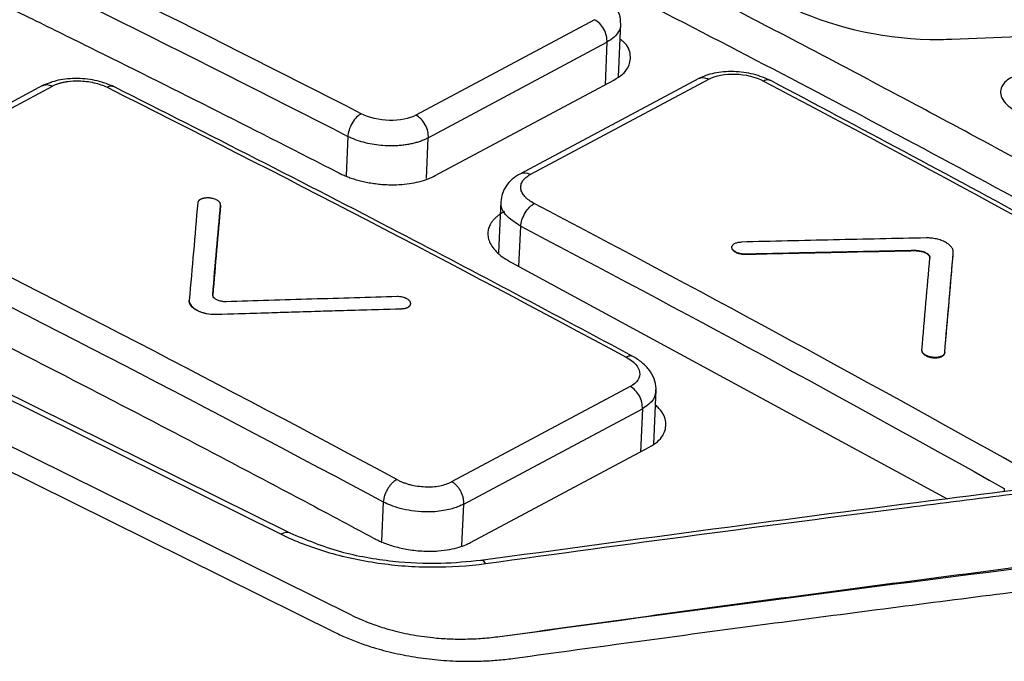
# Model space of a CAD drawing. Header units: millimetres. Extents: x -508 to 796, y -404 to 760.
# Tile 54 of 116: x 680 to 701, y -180 to -166. Entities that reach past the tile are written whole.
import ezdxf

# ---------------------------------------------------------------- set-up
doc = ezdxf.new("R2010")
doc.units = ezdxf.units.MM

msp = doc.modelspace()

# ---------------------------------------------------------------- linework, layer by layer
at = {"color": 7, "linetype": 'Continuous', "lineweight": 25}
for p, q in [((685.589, -177.202), (655.458, -162.271)), ((655.262, -162.294), (685.393, -177.224)), ((692.242, -165.98), (688.337, -168.069)), ((692.762, -167.232), (692.816, -166.057)), ((700.052, -166.403), (701.779, -166.334)), ((688.607, -168.56), (692.513, -166.471)), ((680.185, -167.414), (676.266, -169.512)), ((676.482, -169.521), (680.388, -167.431)), ((688.759, -169.388), (692.665, -167.299)), ((694.52, -167.263), (690.61, -169.352)), ((690.833, -169.365), (694.738, -167.278)), ((684.064, -170.036), (684.065, -170.028)), ((684.065, -170.028), (684.066, -170)), ((690.194, -169.943), (690.143, -171.075)), ((686.929, -178.995), (669.405, -170.311)), ((668.883, -170.607), (686.57, -179.371)), ((695.542, -171.113), (695.542, -171.104)), ((699.274, -171.032), (699.274, -171.024)), ((700.083, -171.08), (700.083, -171.072)), ((690.428, -171.287), (699.947, -176.45)), ((683.894, -171.999), (683.894, -171.99)), ((688.021, -172.304), (688.021, -172.295)), ((683.975, -172.425), (683.976, -172.416)), ((699.896, -173.262), (699.896, -173.254)), ((693.023, -173.995), (689.117, -176.076)), ((693.535, -175.257), (693.589, -174.068)), ((689.381, -176.564), (693.286, -174.483)), ((689.532, -177.403), (693.438, -175.323))]:
    msp.add_line(p, q, dxfattribs=at)
at = {"color": 250, "linetype": 'Continuous', "lineweight": 25}
for p, q in [((692.513, -166.471), (692.47, -167.403)), ((686.847, -168.53), (686.808, -169.385)), ((688.566, -169.453), (688.607, -168.56)), ((690.587, -171.373), (690.627, -170.491)), ((693.286, -174.483), (693.243, -175.427)), ((701.198, -176.225), (701.195, -176.298)), ((687.622, -176.518), (687.583, -177.377)), ((689.339, -177.475), (689.381, -176.564))]:
    msp.add_line(p, q, dxfattribs=at)
at = {"color": 250, "linetype": 'Continuous', "lineweight": 25, "flags": 128}
msp.add_lwpolyline([(689.858, -177.864), (689.826, -177.823), (689.793, -177.8), (689.763, -177.795), (689.762, -177.795)], dxfattribs=at)
at = {"color": 250, "linetype": 'Continuous', "lineweight": 25}
for centre, radius, start, end in [((690.71, -169.566), 0.236, 58.5577, 115.5154), ((685.511, -177.391), 0.204, 66.6059, 125.46)]:
    msp.add_arc(centre, radius, start, end, dxfattribs=at)
at = {"color": 7, "linetype": 'Continuous', "lineweight": 25}
for points, knots in [([(709.921, -173.719), (709.405, -173.426), (708.375, -172.84), (706.829, -171.972), (705.282, -171.11), (703.734, -170.257), (702.186, -169.412), (700.638, -168.574), (699.089, -167.745), (697.539, -166.923), (695.988, -166.11), (694.437, -165.304), (692.886, -164.506), (691.333, -163.717), (689.78, -162.935), (687.709, -161.903), (685.12, -160.634), (682.011, -159.143), (678.903, -157.684), (675.793, -156.259), (672.683, -154.866), (669.572, -153.504), (667.498, -152.624), (666.461, -152.184)], [0, 0, 0, 0, 0.035725, 0.071446, 0.107162, 0.142875, 0.178586, 0.214295, 0.250004, 0.285712, 0.32142, 0.357131, 0.392843, 0.428558, 0.464277, 0.500001, 0.571441, 0.642867, 0.714285, 0.785701, 0.857121, 0.928552, 1, 1, 1, 1]), ([(666.423, -153.03), (666.941, -153.249), (667.978, -153.688), (669.534, -154.356), (671.089, -155.032), (672.644, -155.715), (674.199, -156.408), (675.754, -157.108), (677.309, -157.816), (678.864, -158.533), (680.418, -159.258), (681.972, -159.991), (683.527, -160.732), (685.081, -161.482), (686.635, -162.24), (688.706, -163.261), (691.295, -164.557), (694.399, -166.145), (697.5, -167.764), (700.599, -169.415), (703.696, -171.099), (706.791, -172.812), (708.851, -173.981), (709.882, -174.565)], [0, 0, 0, 0, 0.035725, 0.071445, 0.107162, 0.142875, 0.178585, 0.214294, 0.250002, 0.285711, 0.321419, 0.35713, 0.392842, 0.428558, 0.464277, 0.500001, 0.571442, 0.642868, 0.714286, 0.785702, 0.857122, 0.928553, 1, 1, 1, 1]), ([(698.976, -155.071), (699.482, -155.323), (700.493, -155.825), (702.01, -156.59), (703.526, -157.362), (705.042, -158.143), (706.557, -158.931), (708.071, -159.728), (709.585, -160.533), (711.098, -161.346), (712.611, -162.166), (714.123, -162.996), (715.634, -163.833), (717.145, -164.678), (718.655, -165.532), (720.164, -166.393), (721.17, -166.974), (721.673, -167.264)], [0, 0, 0, 0, 0.066678, 0.133347, 0.200009, 0.266666, 0.33332, 0.399971, 0.466622, 0.533274, 0.599928, 0.666587, 0.733252, 0.799924, 0.866605, 0.933296, 1, 1, 1, 1]), ([(676.055, -164.077), (676.496, -164.289), (677.38, -164.712), (678.705, -165.355), (680.029, -166.003), (681.795, -166.874), (684.002, -167.976), (685.766, -168.876), (686.648, -169.326)], [0, 0, 0, 0, 0.125001, 0.25, 0.375, 0.5, 0.74998, 1, 1, 1, 1]), ([(692.815, -166.077), (692.811, -166.006), (692.802, -165.865), (692.694, -165.66), (692.529, -165.476), (692.378, -165.385), (692.303, -165.34)], [0, 0, 0, 0, 0.257323, 0.512215, 0.761034, 1, 1, 1, 1]), ([(696.466, -165.679), (696.466, -165.679), (697.336, -166.112), (698.63, -166.428), (699.892, -166.411), (700.052, -166.403)], [30.264563, 30.264563, 30.264563, 30.264563, 30.264581, 33.404265, 33.866845, 33.866845, 33.866845, 33.866845]), ([(692.513, -166.471), (692.52, -166.382), (692.495, -166.278), (692.395, -166.096), (692.321, -166.02), (692.242, -165.98)], [0, 0, 0, 0, 0.5, 0.5, 1, 1, 1, 1]), ([(692.665, -167.299), (692.731, -167.258), (692.858, -167.179), (693.006, -166.999), (693.048, -166.756), (692.971, -166.527), (692.823, -166.425), (692.8, -166.409)], [0, 0, 0, 0, 0.175838, 0.339423, 0.628627, 0.940805, 1, 1, 1, 1]), ([(696.095, -167.311), (695.973, -167.259), (695.731, -167.155), (695.28, -167.101), (694.838, -167.13), (694.617, -167.224), (694.506, -167.27)], [0, 0, 0, 0, 0.248328, 0.497192, 0.747707, 1, 1, 1, 1]), ([(694.738, -167.278), (694.883, -167.2), (695.097, -167.16), (695.539, -167.175), (695.766, -167.231), (695.936, -167.32)], [0, 0, 0, 0, 0.5, 0.5, 1, 1, 1, 1]), ([(701.386, -167.233), (701.372, -167.238), (701.294, -167.267), (701.212, -167.34), (701.13, -167.45), (701.106, -167.579), (701.154, -167.724), (701.271, -167.865), (701.399, -167.945), (701.464, -167.984)], [0, 0, 0, 0, 0.036694, 0.192707, 0.320489, 0.488535, 0.657768, 0.828239, 1, 1, 1, 1]), ([(681.745, -167.447), (681.625, -167.398), (681.384, -167.3), (680.938, -167.253), (680.5, -167.285), (680.28, -167.377), (680.169, -167.423)], [0, 0, 0, 0, 0.248815, 0.497827, 0.748146, 1, 1, 1, 1]), ([(680.388, -167.431), (680.407, -167.421), (680.444, -167.403), (680.508, -167.379), (680.576, -167.358), (680.649, -167.341), (680.775, -167.32), (680.94, -167.311), (681.136, -167.325), (681.299, -167.354), (681.453, -167.397), (681.541, -167.437), (681.585, -167.457)], [0, 0, 0, 0, 0.062518, 0.125075, 0.187635, 0.250229, 0.313466, 0.499676, 0.625772, 0.75097, 0.875565, 1, 1, 1, 1]), ([(693.092, -173.344), (691.382, -172.432), (687.603, -170.415), (683.818, -168.497), (681.745, -167.447)], [0, 0, 0, 0, 0.452481, 1, 1, 1, 1]), ([(706.737, -173.104), (705.133, -172.209), (701.59, -170.23), (698.039, -168.343), (696.094, -167.311)], [0, 0, 0, 0, 0.452481, 1, 1, 1, 1]), ([(687.139, -168.034), (687.108, -168.051), (687.073, -168.077), (687.005, -168.147), (686.971, -168.191), (686.913, -168.289), (686.89, -168.342), (686.858, -168.442), (686.85, -168.49), (686.847, -168.53)], [0, 0, 0, 0, 0.25, 0.25, 0.5, 0.5, 0.75, 0.75, 1, 1, 1, 1]), ([(688.337, -168.069), (688.192, -168.147), (687.979, -168.188), (687.535, -168.175), (687.308, -168.121), (687.139, -168.034)], [0, 0, 0, 0, 0.5, 0.5, 1, 1, 1, 1]), ([(688.607, -168.56), (688.61, -168.52), (688.607, -168.474), (688.585, -168.375), (688.566, -168.324), (688.513, -168.228), (688.48, -168.185), (688.409, -168.114), (688.372, -168.087), (688.337, -168.069)], [0, 0, 0, 0, 0.25, 0.25, 0.5, 0.5, 0.75, 0.75, 1, 1, 1, 1]), ([(688.607, -168.56), (688.583, -168.573), (688.534, -168.598), (688.452, -168.632), (688.365, -168.661), (688.273, -168.686), (688.175, -168.706), (688.074, -168.722), (687.97, -168.732), (687.863, -168.738), (687.729, -168.738), (687.565, -168.729), (687.375, -168.703), (687.188, -168.661), (687.007, -168.604), (686.901, -168.555), (686.847, -168.53)], [0, 0, 0, 0, 0.05554, 0.111081, 0.166622, 0.222164, 0.277706, 0.333248, 0.388791, 0.444335, 0.499879, 0.595953, 0.694001, 0.794023, 0.896022, 1, 1, 1, 1]), ([(686.648, -169.326), (686.679, -169.341), (686.74, -169.371), (686.84, -169.413), (686.948, -169.452), (687.064, -169.487), (687.188, -169.518), (687.318, -169.544), (687.453, -169.564), (687.594, -169.579), (687.767, -169.588), (687.97, -169.586), (688.195, -169.564), (688.405, -169.522), (688.598, -169.465), (688.705, -169.413), (688.759, -169.388)], [0, 0, 0, 0, 0.04985, 0.101126, 0.153829, 0.207959, 0.263518, 0.320504, 0.37892, 0.438765, 0.50004, 0.600022, 0.700009, 0.800001, 0.899998, 1, 1, 1, 1]), ([(690.608, -169.353), (690.55, -169.39), (690.432, -169.463), (690.303, -169.612), (690.215, -169.78), (690.201, -169.898), (690.194, -169.957)], [0, 0, 0, 0, 0.243199, 0.493187, 0.746293, 1, 1, 1, 1]), ([(690.923, -169.997), (690.881, -169.975), (690.823, -169.939), (690.759, -169.887), (690.717, -169.846), (690.684, -169.804), (690.649, -169.746), (690.629, -169.687), (690.627, -169.629), (690.635, -169.571), (690.665, -169.503), (690.732, -169.428), (690.797, -169.384), (690.833, -169.365)], [-0.000000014, -0.000000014, -0.000000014, -0.000000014, 0.000166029, 0.000249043, 0.000332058, 0.000415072, 0.000498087, 0.000664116, 0.00074713, 0.000830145, 0.000996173, 0.001162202, 0.001328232, 0.001328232, 0.001328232, 0.001328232]), ([(683.566, -169.983), (683.535, -170.339), (683.474, -171.046), (683.412, -171.756), (683.381, -172.108)], [0, 0, 0, 0, 0.504278, 1, 1, 1, 1]), ([(684.065, -170.028), (684.065, -170.027), (684.065, -170.026), (684.065, -170.024), (684.065, -170.023), (684.065, -170.021), (684.065, -170.02), (684.065, -170.018), (684.065, -170.017), (684.065, -170.015), (684.064, -170.013), (684.064, -170.012), (684.064, -170.01), (684.064, -170.009), (684.063, -170.007), (684.063, -170.005), (684.062, -170.004), (684.062, -170.002), (684.061, -170), (684.06, -169.997), (684.059, -169.994), (684.057, -169.988), (684.051, -169.977), (684.04, -169.964), (684.025, -169.948), (684.005, -169.933), (683.982, -169.92), (683.956, -169.907), (683.922, -169.895), (683.883, -169.885), (683.858, -169.881), (683.848, -169.879), (683.845, -169.879), (683.842, -169.878), (683.839, -169.878), (683.836, -169.878), (683.833, -169.877), (683.83, -169.877), (683.827, -169.877), (683.824, -169.877), (683.821, -169.876), (683.817, -169.876), (683.814, -169.876), (683.811, -169.876), (683.808, -169.876), (683.805, -169.875), (683.802, -169.875), (683.799, -169.875), (683.796, -169.875), (683.793, -169.875), (683.79, -169.875), (683.787, -169.875), (683.784, -169.875), (683.781, -169.875), (683.778, -169.875), (683.775, -169.875), (683.772, -169.875), (683.769, -169.875), (683.766, -169.875), (683.763, -169.875), (683.76, -169.876), (683.757, -169.876), (683.754, -169.876), (683.751, -169.876), (683.748, -169.876), (683.745, -169.877), (683.742, -169.877), (683.739, -169.877), (683.736, -169.877), (683.733, -169.878), (683.73, -169.878), (683.728, -169.878), (683.725, -169.879), (683.722, -169.879), (683.719, -169.88), (683.716, -169.88), (683.714, -169.88), (683.711, -169.881), (683.708, -169.881), (683.705, -169.882), (683.703, -169.882), (683.7, -169.883), (683.697, -169.884), (683.694, -169.884), (683.692, -169.885), (683.689, -169.885), (683.686, -169.886), (683.684, -169.887), (683.681, -169.887), (683.679, -169.888), (683.676, -169.889), (683.674, -169.889), (683.671, -169.89), (683.669, -169.891), (683.666, -169.892), (683.664, -169.893), (683.661, -169.893), (683.659, -169.894), (683.657, -169.895), (683.654, -169.896), (683.652, -169.897), (683.65, -169.898), (683.647, -169.899), (683.645, -169.899), (683.643, -169.9), (683.641, -169.901), (683.639, -169.902), (683.636, -169.903), (683.634, -169.904), (683.632, -169.905), (683.63, -169.906), (683.628, -169.907), (683.626, -169.908), (683.624, -169.91), (683.622, -169.911), (683.62, -169.912), (683.618, -169.913), (683.616, -169.914), (683.615, -169.915), (683.613, -169.916), (683.611, -169.917), (683.609, -169.919), (683.608, -169.92), (683.606, -169.921), (683.604, -169.922), (683.603, -169.924), (683.601, -169.925), (683.6, -169.926), (683.598, -169.927), (683.597, -169.929), (683.595, -169.93), (683.594, -169.931), (683.592, -169.933), (683.591, -169.934), (683.59, -169.935), (683.588, -169.937), (683.587, -169.938), (683.586, -169.939), (683.585, -169.941), (683.584, -169.942), (683.583, -169.943), (683.581, -169.945), (683.58, -169.946), (683.579, -169.948), (683.578, -169.949), (683.577, -169.951), (683.577, -169.952), (683.576, -169.954), (683.575, -169.955), (683.574, -169.956), (683.57, -169.965), (683.568, -169.974), (683.566, -169.983)], [0, 0, 0, 0, 0.003891, 0.007785, 0.011683, 0.015584, 0.019487, 0.023394, 0.027302, 0.031213, 0.035125, 0.039039, 0.042953, 0.046869, 0.050785, 0.054702, 0.058618, 0.062534, 0.068798, 0.075058, 0.081315, 0.087566, 0.124957, 0.160707, 0.187538, 0.249863, 0.285643, 0.312422, 0.374801, 0.437185, 0.468429, 0.472344, 0.47626, 0.480176, 0.484092, 0.488008, 0.491924, 0.495839, 0.499753, 0.503666, 0.507577, 0.511487, 0.515394, 0.519298, 0.5232, 0.527099, 0.530994, 0.534886, 0.538776, 0.542669, 0.546566, 0.550466, 0.554369, 0.558274, 0.562182, 0.566092, 0.570003, 0.573916, 0.577831, 0.581746, 0.585662, 0.589578, 0.593495, 0.597411, 0.601326, 0.605241, 0.609154, 0.613066, 0.616976, 0.620884, 0.62479, 0.628693, 0.632594, 0.636491, 0.640385, 0.644275, 0.648166, 0.652061, 0.655959, 0.65986, 0.663764, 0.667671, 0.67158, 0.67549, 0.679403, 0.683316, 0.687231, 0.691147, 0.695063, 0.698979, 0.702895, 0.706811, 0.710726, 0.71464, 0.718553, 0.722464, 0.726373, 0.73028, 0.734185, 0.738087, 0.741985, 0.745881, 0.749773, 0.753663, 0.757556, 0.761452, 0.765351, 0.769254, 0.773159, 0.777067, 0.780976, 0.784888, 0.788801, 0.792715, 0.79663, 0.800546, 0.804462, 0.808379, 0.812295, 0.81621, 0.820125, 0.824038, 0.82795, 0.83186, 0.835768, 0.839674, 0.843578, 0.847478, 0.851375, 0.855269, 0.85916, 0.86305, 0.866945, 0.870843, 0.874744, 0.878647, 0.882554, 0.886462, 0.890373, 0.894285, 0.898199, 0.902113, 0.906029, 0.909945, 0.913861, 0.917777, 0.921693, 0.925608, 0.929522, 0.933435, 0.937346, 1, 1, 1, 1]), ([(683.894, -171.99), (683.922, -171.663), (683.979, -171.007), (684.036, -170.354), (684.065, -170.028)], [0, 0, 0, 0, 0.4999802, 1, 1, 1, 1]), ([(690.627, -170.491), (690.63, -170.451), (690.639, -170.404), (690.671, -170.304), (690.695, -170.251), (690.753, -170.154), (690.788, -170.11), (690.857, -170.04), (690.891, -170.014), (690.923, -169.997)], [0, 0, 0, 0, 0.25, 0.25, 0.5, 0.5, 0.75, 0.75, 1, 1, 1, 1]), ([(690.271, -170.172), (690.246, -170.187), (690.196, -170.215), (690.131, -170.261), (690.074, -170.309), (690.027, -170.359), (689.987, -170.409), (689.957, -170.46), (689.934, -170.512), (689.918, -170.563), (689.909, -170.614), (689.907, -170.665), (689.913, -170.739), (689.942, -170.838), (690.013, -170.96), (690.118, -171.077), (690.255, -171.189), (690.37, -171.255), (690.428, -171.287)], [0, 0, 0, 0, 0.050836, 0.100601, 0.149294, 0.196917, 0.243469, 0.288951, 0.333363, 0.376705, 0.418977, 0.460181, 0.500315, 0.59897, 0.698259, 0.79819, 0.898768, 1, 1, 1, 1]), ([(695.542, -171.104), (695.515, -171.105), (695.486, -171.103), (695.458, -171.099), (695.431, -171.094), (695.403, -171.088), (695.378, -171.079), (695.354, -171.07), (695.331, -171.059), (695.312, -171.046), (695.293, -171.034), (695.277, -171.02), (695.266, -171.006), (695.255, -170.991), (695.248, -170.976), (695.245, -170.961), (695.243, -170.946), (695.246, -170.932), (695.253, -170.918), (695.26, -170.904), (695.272, -170.891), (695.288, -170.881), (695.304, -170.87), (695.323, -170.86), (695.346, -170.853), (695.368, -170.846), (695.394, -170.842), (695.421, -170.839), (695.429, -170.839), (695.437, -170.838), (695.446, -170.838)], [0, 0, 0, 0, 0.107641, 0.107641, 0.107641, 0.215288, 0.215288, 0.215288, 0.322854, 0.322854, 0.322854, 0.430251, 0.430251, 0.430251, 0.537487, 0.537487, 0.537487, 0.644647, 0.644647, 0.644647, 0.751843, 0.751843, 0.751843, 0.859171, 0.859171, 0.859171, 0.966671, 0.966671, 0.966671, 1, 1, 1, 1]), ([(699.49, -170.749), (699.153, -170.756), (698.479, -170.77), (697.131, -170.799), (696.12, -170.822), (695.446, -170.838)], [0, 0, 0, 0, 0.25, 0.5, 1, 1, 1, 1]), ([(700.083, -171.072), (700.084, -171.062), (700.084, -171.042), (700.077, -171.011), (700.064, -170.981), (700.044, -170.951), (700.019, -170.922), (699.988, -170.894), (699.952, -170.868), (699.912, -170.844), (699.867, -170.822), (699.819, -170.802), (699.767, -170.785), (699.714, -170.771), (699.658, -170.761), (699.602, -170.753), (699.546, -170.749), (699.508, -170.749), (699.49, -170.749)], [0, 0, 0, 0, 0.0623992, 0.124996, 0.1873863, 0.2497951, 0.3123919, 0.3747746, 0.4371926, 0.4997893, 0.5621649, 0.62459, 0.6871855, 0.7495544, 0.8119842, 0.8745781, 0.9372526, 1, 1, 1, 1]), ([(695.542, -171.113), (695.525, -171.113), (695.493, -171.112), (695.444, -171.106), (695.397, -171.094), (695.354, -171.079), (695.316, -171.059), (695.285, -171.036), (695.261, -171.012), (695.253, -170.994), (695.249, -170.985)], [0, 0, 0, 0, 0.1250338, 0.2498888, 0.375071, 0.4998822, 0.6250254, 0.7499362, 0.874879, 1, 1, 1, 1]), ([(699.274, -171.024), (698.66, -171.036), (697.416, -171.062), (696.171, -171.09), (695.542, -171.104)], [0, 0, 0, 0, 0.4940494, 1, 1, 1, 1]), ([(699.274, -171.032), (698.963, -171.039), (698.341, -171.051), (697.097, -171.078), (696.164, -171.099), (695.542, -171.113)], [0, 0, 0, 0, 0.25, 0.5, 1, 1, 1, 1]), ([(699.274, -171.024), (699.284, -171.024), (699.302, -171.024), (699.34, -171.027), (699.377, -171.033), (699.413, -171.042), (699.438, -171.05), (699.463, -171.06), (699.492, -171.075), (699.518, -171.092), (699.539, -171.11), (699.551, -171.125), (699.561, -171.14), (699.568, -171.155), (699.572, -171.17), (699.571, -171.18), (699.571, -171.185)], [0, 0, 0, 0, 0.062425, 0.125048, 0.249694, 0.312316, 0.374734, 0.437164, 0.499787, 0.624431, 0.687054, 0.749463, 0.811905, 0.874529, 0.937225, 1, 1, 1, 1]), ([(699.274, -171.032), (699.301, -171.032), (699.33, -171.034), (699.358, -171.038), (699.385, -171.043), (699.413, -171.05), (699.437, -171.059), (699.462, -171.068), (699.485, -171.079), (699.504, -171.091), (699.523, -171.104), (699.539, -171.118), (699.55, -171.133), (699.561, -171.147), (699.568, -171.163), (699.57, -171.177), (699.571, -171.183), (699.571, -171.188), (699.571, -171.194)], [0, 0, 0, 0, 0.187007, 0.187007, 0.187007, 0.374022, 0.374022, 0.374022, 0.560919, 0.560919, 0.560919, 0.747504, 0.747504, 0.747504, 0.933752, 0.933752, 0.933752, 1, 1, 1, 1]), ([(699.896, -173.254), (699.927, -172.89), (699.974, -172.344), (700.037, -171.617), (700.068, -171.253), (700.083, -171.072)], [0, 0, 0, 0, 0.5, 0.75, 1, 1, 1, 1]), ([(699.896, -173.262), (699.929, -172.877), (699.991, -172.149), (700.054, -171.422), (700.083, -171.08)], [0, 0, 0, 0, 0.529111, 1, 1, 1, 1]), ([(699.398, -173.198), (699.428, -172.855), (699.485, -172.183), (699.543, -171.513), (699.571, -171.185)], [0, 0, 0, 0, 0.510599, 1, 1, 1, 1]), ([(676.085, -171.433), (676.625, -171.705), (677.706, -172.248), (679.327, -173.073), (680.947, -173.905), (682.567, -174.746), (684.186, -175.594), (685.805, -176.449), (686.884, -177.026), (687.423, -177.314)], [0, 0, 0, 0, 0.1428552, 0.2857065, 0.4285567, 0.5714084, 0.7142644, 0.8571274, 1, 1, 1, 1]), ([(683.975, -172.425), (683.827, -172.429), (683.668, -172.396), (683.44, -172.278), (683.374, -172.195), (683.381, -172.116)], [0, 0, 0, 0, 0.5, 0.5, 1, 1, 1, 1]), ([(683.381, -172.108), (683.38, -172.118), (683.381, -172.129), (683.382, -172.14), (683.387, -172.169), (683.401, -172.199), (683.423, -172.227), (683.446, -172.255), (683.477, -172.282), (683.515, -172.306), (683.554, -172.33), (683.599, -172.351), (683.649, -172.368), (683.698, -172.385), (683.753, -172.398), (683.808, -172.407), (683.864, -172.415), (683.921, -172.418), (683.976, -172.416)], [0, 0, 0, 0, 0.067228, 0.067228, 0.067228, 0.253479, 0.253479, 0.253479, 0.439871, 0.439871, 0.439871, 0.626485, 0.626485, 0.626485, 0.813247, 0.813247, 0.813247, 1, 1, 1, 1]), ([(684.191, -172.145), (684.181, -172.145), (684.171, -172.145), (684.16, -172.144), (684.132, -172.144), (684.104, -172.14), (684.077, -172.134), (684.05, -172.129), (684.024, -172.12), (684.001, -172.11), (683.978, -172.101), (683.958, -172.089), (683.941, -172.076), (683.925, -172.063), (683.912, -172.049), (683.904, -172.034), (683.896, -172.02), (683.893, -172.005), (683.894, -171.99)], [0, 0, 0, 0, 0.068358, 0.068358, 0.068358, 0.254873, 0.254873, 0.254873, 0.441195, 0.441195, 0.441195, 0.627436, 0.627436, 0.627436, 0.81372, 0.81372, 0.81372, 1, 1, 1, 1]), ([(687.925, -172.032), (687.303, -172.05), (686.058, -172.086), (684.813, -172.125), (684.191, -172.145)], [0, 0, 0, 0, 0.500004, 1, 1, 1, 1]), ([(688.021, -172.295), (688.022, -172.295), (688.024, -172.295), (688.027, -172.295), (688.03, -172.295), (688.033, -172.295), (688.036, -172.295), (688.039, -172.295), (688.042, -172.294), (688.045, -172.294), (688.048, -172.294), (688.05, -172.294), (688.053, -172.293), (688.056, -172.293), (688.059, -172.293), (688.062, -172.292), (688.065, -172.292), (688.068, -172.292), (688.071, -172.291), (688.073, -172.291), (688.076, -172.29), (688.079, -172.29), (688.082, -172.289), (688.084, -172.289), (688.087, -172.288), (688.09, -172.288), (688.093, -172.287), (688.095, -172.287), (688.098, -172.286), (688.1, -172.285), (688.103, -172.285), (688.106, -172.284), (688.108, -172.283), (688.111, -172.283), (688.113, -172.282), (688.116, -172.281), (688.118, -172.281), (688.121, -172.28), (688.123, -172.279), (688.126, -172.278), (688.128, -172.277), (688.13, -172.277), (688.133, -172.276), (688.135, -172.275), (688.138, -172.274), (688.14, -172.273), (688.142, -172.272), (688.144, -172.271), (688.147, -172.27), (688.149, -172.269), (688.151, -172.268), (688.153, -172.267), (688.155, -172.266), (688.157, -172.265), (688.159, -172.264), (688.161, -172.263), (688.163, -172.262), (688.165, -172.261), (688.167, -172.26), (688.169, -172.259), (688.171, -172.258), (688.173, -172.257), (688.174, -172.256), (688.176, -172.254), (688.178, -172.253), (688.18, -172.252), (688.181, -172.251), (688.183, -172.25), (688.185, -172.248), (688.186, -172.247), (688.188, -172.246), (688.189, -172.245), (688.191, -172.243), (688.192, -172.242), (688.194, -172.241), (688.195, -172.239), (688.197, -172.238), (688.198, -172.237), (688.199, -172.235), (688.201, -172.234), (688.202, -172.233), (688.203, -172.231), (688.204, -172.23), (688.205, -172.228), (688.206, -172.227), (688.207, -172.226), (688.208, -172.224), (688.209, -172.223), (688.21, -172.221), (688.211, -172.22), (688.212, -172.218), (688.213, -172.217), (688.214, -172.215), (688.215, -172.214), (688.215, -172.212), (688.216, -172.211), (688.217, -172.209), (688.217, -172.208), (688.218, -172.206), (688.218, -172.205), (688.219, -172.203), (688.219, -172.202), (688.22, -172.2), (688.22, -172.198), (688.221, -172.197), (688.221, -172.195), (688.221, -172.194), (688.222, -172.192), (688.222, -172.191), (688.222, -172.189), (688.222, -172.187), (688.222, -172.186), (688.222, -172.184), (688.222, -172.183), (688.222, -172.181), (688.222, -172.179), (688.222, -172.178), (688.222, -172.176), (688.222, -172.175), (688.222, -172.173), (688.221, -172.171), (688.221, -172.17), (688.221, -172.168), (688.22, -172.166), (688.22, -172.165), (688.22, -172.163), (688.219, -172.162), (688.219, -172.16), (688.218, -172.158), (688.216, -172.153), (688.212, -172.144), (688.204, -172.13), (688.193, -172.118), (688.176, -172.102), (688.155, -172.087), (688.131, -172.074), (688.11, -172.065), (688.09, -172.057), (688.061, -172.047), (688.034, -172.041), (688.013, -172.038), (688.007, -172.037), (688.004, -172.036), (688.001, -172.036), (687.998, -172.035), (687.995, -172.035), (687.992, -172.035), (687.989, -172.034), (687.986, -172.034), (687.983, -172.034), (687.98, -172.034), (687.977, -172.033), (687.958, -172.032), (687.941, -172.032), (687.925, -172.032)], [0, 0, 0, 0, 0.00389, 0.007784, 0.011681, 0.015582, 0.019485, 0.023391, 0.027299, 0.031209, 0.035121, 0.039034, 0.042949, 0.046864, 0.050779, 0.054695, 0.058611, 0.062527, 0.066442, 0.070355, 0.074268, 0.078179, 0.082088, 0.085995, 0.0899, 0.093802, 0.097701, 0.101597, 0.105489, 0.109379, 0.11327, 0.117166, 0.121065, 0.124966, 0.128871, 0.132778, 0.136687, 0.140598, 0.14451, 0.148424, 0.152338, 0.156254, 0.16017, 0.164086, 0.168001, 0.171917, 0.175831, 0.179744, 0.183656, 0.187567, 0.191475, 0.195381, 0.199284, 0.203185, 0.207083, 0.210977, 0.214867, 0.218757, 0.222651, 0.226548, 0.230448, 0.234351, 0.238256, 0.242164, 0.246074, 0.249986, 0.253899, 0.257813, 0.261728, 0.265644, 0.26956, 0.273476, 0.277391, 0.281306, 0.28522, 0.289133, 0.293044, 0.296953, 0.30086, 0.304765, 0.308667, 0.312567, 0.316463, 0.320355, 0.324245, 0.328136, 0.332031, 0.33593, 0.339831, 0.343736, 0.347642, 0.351551, 0.355462, 0.359374, 0.363288, 0.367203, 0.371118, 0.375034, 0.37895, 0.382866, 0.386781, 0.390696, 0.394609, 0.398521, 0.402431, 0.40634, 0.410246, 0.41415, 0.418051, 0.421948, 0.425843, 0.429733, 0.433623, 0.437517, 0.441414, 0.445314, 0.449217, 0.453122, 0.45703, 0.46094, 0.464852, 0.468765, 0.472679, 0.476594, 0.48051, 0.484426, 0.488342, 0.492258, 0.496173, 0.500087, 0.531318, 0.562486, 0.598252, 0.625066, 0.6874, 0.723172, 0.749917, 0.785567, 0.812406, 0.874753, 0.89038, 0.894292, 0.898205, 0.902119, 0.906035, 0.909951, 0.913867, 0.917783, 0.921698, 0.925613, 0.929527, 0.93344, 0.937351, 1, 1, 1, 1]), ([(688.021, -172.304), (687.346, -172.323), (685.998, -172.362), (684.65, -172.404), (683.975, -172.425)], [0, 0, 0, 0, 0.500004, 1, 1, 1, 1]), ([(683.976, -172.416), (684.621, -172.396), (685.97, -172.355), (687.318, -172.316), (688.021, -172.295)], [0, 0, 0, 0, 0.4785303, 1, 1, 1, 1]), ([(699.896, -173.254), (699.895, -173.269), (699.889, -173.283), (699.878, -173.296), (699.868, -173.309), (699.853, -173.321), (699.834, -173.33), (699.816, -173.34), (699.794, -173.347), (699.77, -173.353), (699.745, -173.358), (699.718, -173.361), (699.691, -173.361), (699.664, -173.361), (699.635, -173.359), (699.607, -173.354), (699.58, -173.349), (699.552, -173.342), (699.528, -173.332), (699.503, -173.323), (699.481, -173.311), (699.462, -173.299), (699.443, -173.286), (699.428, -173.272), (699.417, -173.257), (699.406, -173.242), (699.4, -173.227), (699.398, -173.212), (699.398, -173.207), (699.398, -173.202), (699.398, -173.198)], [0, 0, 0, 0, 0.107163, 0.107163, 0.107163, 0.214317, 0.214317, 0.214317, 0.3216, 0.3216, 0.3216, 0.429117, 0.429117, 0.429117, 0.536825, 0.536825, 0.536825, 0.644597, 0.644597, 0.644597, 0.752274, 0.752274, 0.752274, 0.859743, 0.859743, 0.859743, 0.966982, 0.966982, 0.966982, 1, 1, 1, 1]), ([(699.398, -173.206), (699.398, -173.215), (699.398, -173.232), (699.415, -173.268), (699.458, -173.31), (699.538, -173.348), (699.635, -173.37), (699.734, -173.37), (699.819, -173.35), (699.868, -173.319), (699.891, -173.288), (699.894, -173.271), (699.896, -173.262)], [0, 0, 0, 0, 0.062786, 0.125757, 0.250511, 0.375281, 0.500101, 0.624947, 0.749794, 0.874614, 0.937243, 1, 1, 1, 1]), ([(692.933, -173.354), (693.101, -173.444), (693.209, -173.566), (693.242, -173.804), (693.168, -173.918), (693.023, -173.995)], [0, 0, 0, 0, 0.5, 0.5, 1, 1, 1, 1]), ([(693.588, -174.092), (693.585, -174.021), (693.578, -173.88), (693.474, -173.673), (693.313, -173.486), (693.165, -173.391), (693.092, -173.344)], [0, 0, 0, 0, 0.257693, 0.511936, 0.760669, 1, 1, 1, 1]), ([(693.286, -174.483), (693.293, -174.395), (693.269, -174.292), (693.172, -174.113), (693.1, -174.037), (693.023, -173.995)], [0, 0, 0, 0, 0.5, 0.5, 1, 1, 1, 1]), ([(693.438, -175.323), (693.5, -175.285), (693.623, -175.209), (693.775, -175.029), (693.829, -174.779), (693.729, -174.543), (693.6, -174.427), (693.574, -174.404)], [0, 0, 0, 0, 0.164302, 0.323175, 0.623336, 0.924032, 1, 1, 1, 1]), ([(708.214, -175.441), (705.444, -175.773), (699.294, -176.509), (693.136, -177.341), (689.751, -177.798)], [0, 0, 0, 0, 0.450359, 1, 1, 1, 1]), ([(689.858, -177.864), (692.932, -177.439), (696.003, -177.032), (700.61, -176.442), (702.145, -176.249), (705.215, -175.872), (706.75, -175.689), (708.283, -175.508)], [0, 0, 0, 0, 0.5, 0.5, 0.75, 0.75, 1, 1, 1, 1]), ([(687.921, -176.026), (687.905, -176.034), (687.872, -176.055), (687.82, -176.101), (687.768, -176.16), (687.72, -176.23), (687.68, -176.306), (687.649, -176.382), (687.63, -176.455), (687.624, -176.498), (687.622, -176.518)], [-0.0000074, -0.0000074, -0.0000074, -0.0000074, 0.1249931, 0.2499941, 0.3749951, 0.4999961, 0.6249971, 0.749998, 0.874999, 0.9999747, 0.9999747, 0.9999747, 0.9999747]), ([(687.921, -176.029), (687.942, -176.04), (687.986, -176.062), (688.056, -176.091), (688.131, -176.117), (688.235, -176.147), (688.371, -176.174), (688.538, -176.189), (688.703, -176.188), (688.858, -176.168), (689.001, -176.133), (689.078, -176.097), (689.117, -176.079)], [0, 0, 0, 0, 0.06301, 0.125414, 0.187825, 0.250858, 0.375568, 0.500484, 0.625223, 0.750151, 0.875241, 1, 1, 1, 1]), ([(689.381, -176.564), (689.383, -176.544), (689.383, -176.502), (689.372, -176.431), (689.35, -176.356), (689.317, -176.283), (689.274, -176.214), (689.224, -176.155), (689.17, -176.108), (689.134, -176.086), (689.117, -176.076)], [0.0004359, 0.0004359, 0.0004359, 0.0004359, 0.1254368, 0.2504378, 0.3754387, 0.5004397, 0.6254407, 0.7504417, 0.8754427, 0.9999999, 0.9999999, 0.9999999, 0.9999999]), ([(689.381, -176.564), (689.359, -176.576), (689.308, -176.602), (689.214, -176.64), (689.091, -176.679), (688.935, -176.712), (688.745, -176.735), (688.509, -176.741), (688.249, -176.718), (687.998, -176.665), (687.789, -176.598), (687.675, -176.544), (687.622, -176.518)], [0, 0, 0, 0, 0.05143, 0.115628, 0.192587, 0.2823, 0.384757, 0.49995, 0.647118, 0.779527, 0.897159, 1, 1, 1, 1]), ([(690.172, -179.459), (691.898, -179.218), (693.624, -178.979), (697.076, -178.515), (698.801, -178.288), (702.251, -177.843), (703.976, -177.625), (707.424, -177.2), (709.148, -176.994), (710.871, -176.79)], [0, 0, 0, 0, 0.25, 0.25, 0.5, 0.5, 0.75, 0.75, 1, 1, 1, 1]), ([(685.393, -177.224), (685.696, -177.375), (686.027, -177.502), (686.559, -177.661), (686.745, -177.708), (687.124, -177.79), (687.508, -177.859), (687.901, -177.902), (688.297, -177.931), (688.499, -177.938), (689.092, -177.941), (689.48, -177.917), (689.858, -177.864)], [0, 0, 0, 0, 0.25, 0.25, 0.375, 0.375, 0.5, 0.625, 0.625, 0.75, 0.75, 1, 1, 1, 1]), ([(689.764, -177.795), (689.472, -177.824), (688.842, -177.889), (687.783, -177.835), (686.617, -177.633), (685.943, -177.35), (685.589, -177.201)], [0, 0, 0, 0, 0.203868, 0.439436, 0.705433, 1, 1, 1, 1]), ([(687.423, -177.314), (687.454, -177.33), (687.517, -177.362), (687.622, -177.408), (687.74, -177.452), (687.871, -177.493), (688.015, -177.529), (688.171, -177.559), (688.337, -177.581), (688.558, -177.598), (688.812, -177.594), (689.069, -177.56), (689.27, -177.512), (689.42, -177.459), (689.498, -177.42), (689.532, -177.403)], [0, 0, 0, 0, 0.050246, 0.103998, 0.161255, 0.222019, 0.28629, 0.354067, 0.42535, 0.500139, 0.635109, 0.752601, 0.852592, 0.935063, 1, 1, 1, 1]), ([(690.495, -179.933), (691.404, -179.808), (693.192, -179.562), (695.832, -179.208), (698.384, -178.873), (700.85, -178.556), (703.228, -178.257), (705.519, -177.974), (707.723, -177.708), (709.841, -177.457), (711.223, -177.297), (711.9, -177.219)], [0, 0, 0, 0, 0.127276, 0.250511, 0.369705, 0.484857, 0.595968, 0.703038, 0.806067, 0.905054, 1, 1, 1, 1]), ([(686.929, -178.995), (686.986, -179.021), (687.099, -179.072), (687.269, -179.142), (687.435, -179.205), (687.597, -179.26), (687.851, -179.336), (688.218, -179.42), (688.659, -179.483), (689.064, -179.513), (689.428, -179.517), (689.8, -179.501), (690.046, -179.473), (690.172, -179.459)], [0, 0, 0, 0, 0.063634, 0.123822, 0.180685, 0.234363, 0.285028, 0.425796, 0.57062, 0.672867, 0.77767, 0.886326, 1, 1, 1, 1]), ([(686.57, -179.371), (686.615, -179.393), (686.705, -179.437), (686.847, -179.498), (686.992, -179.557), (687.141, -179.612), (687.294, -179.664), (687.553, -179.745), (687.928, -179.84), (688.431, -179.93), (688.946, -179.986), (689.409, -180.004), (689.813, -179.996), (690.159, -179.975), (690.382, -179.947), (690.495, -179.933)], [0, 0, 0, 0, 0.042416, 0.08461, 0.126665, 0.168661, 0.210679, 0.252802, 0.376573, 0.50026, 0.62388, 0.747617, 0.831623, 0.915535, 1, 1, 1, 1])]:
    msp.add_open_spline(points, degree=3, knots=knots, dxfattribs=at)
for points in [[(687.139, -168.034), (683.608, -166.224), (680.074, -164.473), (676.537, -162.781)], [(676.254, -163.28), (679.788, -164.971), (683.319, -166.721), (686.847, -168.53)], [(681.585, -167.457), (685.372, -169.356), (689.155, -171.322), (692.933, -173.354)], [(695.936, -167.32), (699.468, -169.179), (702.995, -171.098), (706.516, -173.078)], [(684.064, -170.036), (684.008, -170.689), (683.951, -171.343), (683.894, -171.999)], [(701.504, -175.735), (697.982, -173.764), (694.455, -171.852), (690.923, -169.997)], [(687.921, -176.026), (684.142, -174), (680.36, -172.038), (676.573, -170.14)], [(676.283, -170.637), (680.067, -172.533), (683.847, -174.494), (687.622, -176.518)], [(690.627, -170.491), (694.156, -172.344), (697.68, -174.255), (701.198, -176.225)], [(690.172, -179.461), (697.258, -178.484), (704.338, -177.587), (711.41, -176.777)]]:
    msp.add_open_spline(points, degree=3, dxfattribs=at)
at = {"color": 250, "linetype": 'Continuous', "lineweight": 25}
for points, knots in [([(692.81, -166.072), (692.811, -166.085), (692.816, -166.142), (692.771, -166.242), (692.677, -166.367), (692.568, -166.436), (692.513, -166.471)], [0, 0, 0, 0, 0.082346, 0.379228, 0.685112, 1, 1, 1, 1]), ([(694.516, -167.266), (694.549, -167.254), (694.617, -167.229), (694.697, -167.261), (694.738, -167.278)], [0, 0, 0, 0, 0.490339, 1, 1, 1, 1]), ([(680.172, -167.423), (680.204, -167.411), (680.269, -167.385), (680.347, -167.415), (680.388, -167.431)], [0, 0, 0, 0, 0.483122, 1, 1, 1, 1]), ([(681.744, -167.451), (681.722, -167.44), (681.678, -167.418), (681.617, -167.443), (681.585, -167.457)], [0, 0, 0, 0, 0.472172, 1, 1, 1, 1]), ([(696.092, -167.314), (696.072, -167.304), (696.028, -167.281), (695.967, -167.307), (695.936, -167.32)], [0, 0, 0, 0, 0.474442, 1, 1, 1, 1]), ([(690.627, -170.491), (690.523, -170.426), (690.31, -170.292), (690.194, -170.092), (690.198, -169.978), (690.199, -169.948)], [0, 0, 0, 0, 0.412903, 0.844876, 1, 1, 1, 1]), ([(693.091, -173.348), (693.07, -173.337), (693.026, -173.315), (692.965, -173.341), (692.933, -173.354)], [0, 0, 0, 0, 0.478435, 1, 1, 1, 1]), ([(693.574, -174.064), (693.57, -174.136), (693.559, -174.296), (693.384, -174.416), (693.286, -174.483)], [0, 0, 0, 0, 0.4463043, 1, 1, 1, 1])]:
    msp.add_open_spline(points, degree=3, knots=knots, dxfattribs=at)

doc.saveas('drawing.dxf')
